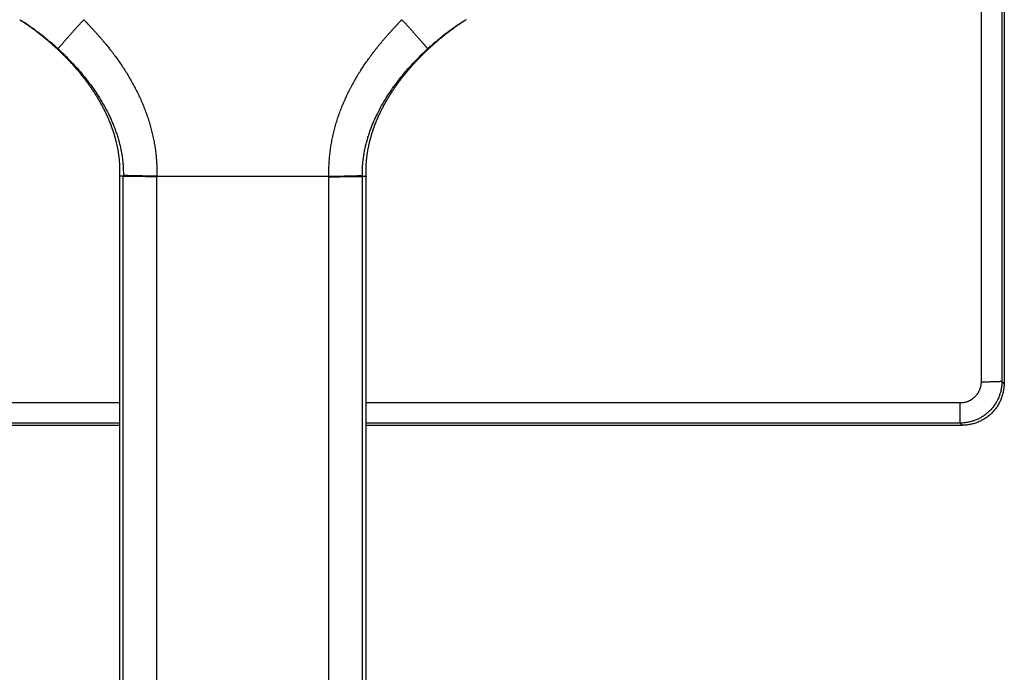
# Model space of a CAD drawing. Header units: millimetres. Extents: x -61 to 480, y -58 to 322.
# Tile 17 of 22: x 113 to 160, y 237 to 268. Entities that reach past the tile are written whole.
import ezdxf

# ---------------------------------------------------------------- set-up
doc = ezdxf.new("R2010")
doc.units = ezdxf.units.MM
doc.header["$LTSCALE"] = 23.1
doc.layers.get('0').update_dxf_attribs({"linetype": 'CONTINUOUS'})

msp = doc.modelspace()

# ---------------------------------------------------------------- linework, layer by layer
at = {"color": 9, "linetype": 'CONTINUOUS'}
for p, q in [((158.871, 320.199), (158.871, 250.495)), ((159.871, 320.164), (159.871, 250.53)), ((117.835, 206.613), (117.835, 260.347)), ((119.437, 206.609), (119.437, 260.323)), ((119.438, 260.347), (127.67, 260.347)), ((127.671, 206.609), (127.671, 260.323)), ((129.273, 206.613), (129.273, 260.347)), ((159.871, 250.53), (159.974, 250.427)), ((117.654, 249.495), (-10.764, 249.495)), ((157.872, 249.495), (129.454, 249.495)), ((157.872, 248.531), (157.872, 249.495)), ((117.654, 248.531), (-10.764, 248.531)), ((157.872, 248.531), (129.454, 248.531)), ((157.872, 248.531), (157.974, 248.428))]:
    msp.add_line(p, q, dxfattribs=at)
at = {"color": 7, "linetype": 'CONTINUOUS'}
for p, q in [((112.877, 267.847), (112.877, 267.847)), ((112.906, 267.828), (112.907, 267.828)), ((112.909, 267.826), (112.91, 267.825)), ((112.913, 267.824), (112.914, 267.823)), ((112.914, 267.823), (112.916, 267.822)), ((112.916, 267.822), (112.917, 267.821)), ((112.917, 267.821), (112.919, 267.82)), ((112.919, 267.82), (112.921, 267.819)), ((112.921, 267.819), (112.923, 267.817)), ((112.923, 267.817), (112.925, 267.816)), ((112.925, 267.816), (112.926, 267.815)), ((112.926, 267.815), (112.928, 267.814)), ((112.928, 267.814), (112.93, 267.812)), ((112.93, 267.812), (112.932, 267.811)), ((112.932, 267.811), (112.936, 267.809)), ((112.936, 267.809), (112.938, 267.808)), ((112.938, 267.808), (112.941, 267.805)), ((112.941, 267.805), (112.945, 267.803)), ((112.945, 267.803), (112.948, 267.801)), ((112.948, 267.801), (112.952, 267.798)), ((112.952, 267.798), (112.956, 267.796)), ((112.956, 267.796), (112.961, 267.793)), ((112.961, 267.793), (112.965, 267.79)), ((112.965, 267.79), (112.97, 267.786)), ((112.97, 267.786), (112.977, 267.782)), ((112.977, 267.782), (112.983, 267.778)), ((112.983, 267.778), (112.99, 267.773)), ((112.99, 267.773), (112.997, 267.768)), ((112.997, 267.768), (113.008, 267.761)), ((113.008, 267.761), (113.02, 267.753)), ((113.02, 267.753), (113.039, 267.741)), ((113.039, 267.741), (113.065, 267.723)), ((113.065, 267.723), (113.092, 267.705)), ((113.092, 267.705), (113.119, 267.687)), ((113.119, 267.687), (113.145, 267.669)), ((113.145, 267.669), (113.172, 267.65)), ((113.172, 267.65), (113.198, 267.633)), ((113.198, 267.633), (113.225, 267.614)), ((113.225, 267.614), (113.251, 267.596)), ((113.251, 267.596), (113.278, 267.577)), ((113.278, 267.577), (113.306, 267.557)), ((133.799, 267.555), (133.83, 267.577)), ((133.83, 267.577), (133.859, 267.597)), ((133.859, 267.597), (133.887, 267.617)), ((133.887, 267.617), (133.914, 267.635)), ((133.914, 267.635), (133.94, 267.653)), ((133.94, 267.653), (133.965, 267.67)), ((133.965, 267.67), (133.995, 267.69)), ((133.995, 267.69), (134.023, 267.71)), ((134.023, 267.71), (134.05, 267.728)), ((134.05, 267.728), (134.075, 267.745)), ((134.075, 267.745), (134.104, 267.764)), ((134.104, 267.764), (134.129, 267.781)), ((134.129, 267.781), (134.156, 267.798)), ((134.156, 267.798), (134.185, 267.817)), ((134.185, 267.817), (134.213, 267.835)), ((134.23, 267.846), (134.231, 267.847)), ((113.306, 267.557), (113.332, 267.539)), ((113.332, 267.539), (113.36, 267.519)), ((113.36, 267.519), (113.386, 267.5)), ((113.386, 267.5), (113.413, 267.481)), ((113.413, 267.481), (113.441, 267.461)), ((113.441, 267.461), (113.467, 267.442)), ((113.467, 267.442), (113.494, 267.422)), ((113.494, 267.422), (113.519, 267.404)), ((113.519, 267.404), (113.545, 267.385)), ((113.545, 267.385), (113.571, 267.365)), ((113.571, 267.365), (113.599, 267.344)), ((113.599, 267.344), (113.627, 267.323)), ((113.627, 267.323), (113.652, 267.305)), ((113.652, 267.305), (113.677, 267.285)), ((113.677, 267.285), (113.703, 267.266)), ((113.703, 267.266), (113.729, 267.246)), ((113.729, 267.246), (113.756, 267.225)), ((113.756, 267.225), (113.783, 267.204)), ((113.783, 267.204), (113.81, 267.183)), ((113.81, 267.183), (113.839, 267.16)), ((113.839, 267.16), (113.863, 267.141)), ((113.863, 267.141), (113.887, 267.122)), ((113.887, 267.122), (113.912, 267.102)), ((113.912, 267.102), (113.937, 267.082)), ((133.183, 267.092), (133.213, 267.116)), ((133.213, 267.116), (133.243, 267.139)), ((133.243, 267.139), (133.272, 267.162)), ((133.272, 267.162), (133.3, 267.185)), ((133.3, 267.185), (133.328, 267.206)), ((133.328, 267.206), (133.356, 267.227)), ((133.356, 267.227), (133.383, 267.248)), ((133.383, 267.248), (133.409, 267.268)), ((133.409, 267.268), (133.435, 267.288)), ((133.435, 267.288), (133.46, 267.307)), ((133.46, 267.307), (133.485, 267.326)), ((133.485, 267.326), (133.509, 267.344)), ((133.509, 267.344), (133.533, 267.362)), ((133.533, 267.362), (133.556, 267.379)), ((133.556, 267.379), (133.578, 267.396)), ((133.578, 267.396), (133.61, 267.419)), ((133.61, 267.419), (133.641, 267.442)), ((133.641, 267.442), (133.67, 267.463)), ((133.67, 267.463), (133.698, 267.483)), ((133.698, 267.483), (133.725, 267.502)), ((133.725, 267.502), (133.751, 267.521)), ((133.751, 267.521), (133.776, 267.538)), ((133.776, 267.538), (133.799, 267.555)), ((113.937, 267.082), (113.963, 267.061)), ((113.963, 267.061), (113.99, 267.039)), ((113.99, 267.039), (114.018, 267.017)), ((114.018, 267.017), (114.046, 266.994)), ((114.046, 266.994), (114.069, 266.975)), ((114.069, 266.975), (114.093, 266.956)), ((114.093, 266.956), (114.117, 266.935)), ((114.117, 266.935), (114.142, 266.914)), ((114.142, 266.914), (114.168, 266.893)), ((114.168, 266.893), (114.194, 266.871)), ((114.194, 266.871), (114.221, 266.848)), ((114.256, 266.818), (114.285, 266.793)), ((114.285, 266.793), (114.307, 266.774)), ((114.307, 266.774), (114.33, 266.754)), ((114.33, 266.754), (114.353, 266.734)), ((114.353, 266.734), (114.377, 266.713)), ((114.377, 266.713), (114.401, 266.692)), ((114.401, 266.692), (114.425, 266.671)), ((114.425, 266.671), (114.45, 266.649)), ((114.45, 266.649), (114.475, 266.626)), ((133.016, 266.956), (133.052, 266.986)), ((133.052, 266.986), (133.086, 267.014)), ((133.086, 267.014), (133.119, 267.041)), ((133.119, 267.041), (133.152, 267.067)), ((133.152, 267.067), (133.183, 267.092)), ((114.475, 266.626), (114.501, 266.603)), ((114.501, 266.603), (114.528, 266.579)), ((114.528, 266.579), (114.555, 266.554)), ((114.555, 266.554), (114.582, 266.529)), ((114.582, 266.529), (114.61, 266.504)), ((114.61, 266.504), (114.639, 266.477)), ((114.639, 266.477), (114.668, 266.45)), ((114.668, 266.45), (114.688, 266.431)), ((114.688, 266.431), (114.708, 266.412)), ((114.708, 266.412), (114.729, 266.393)), ((114.729, 266.393), (114.749, 266.373)), ((114.749, 266.373), (114.771, 266.353)), ((114.771, 266.353), (114.792, 266.332)), ((114.792, 266.332), (114.814, 266.311)), ((114.814, 266.311), (114.837, 266.29)), ((114.837, 266.29), (114.859, 266.268)), ((114.859, 266.268), (114.882, 266.245)), ((114.882, 266.245), (114.906, 266.222)), ((114.906, 266.222), (114.93, 266.198)), ((114.93, 266.198), (114.955, 266.174)), ((114.955, 266.174), (114.98, 266.149)), ((114.98, 266.149), (115.005, 266.123)), ((115.005, 266.123), (115.031, 266.097)), ((115.031, 266.097), (115.058, 266.07)), ((115.058, 266.07), (115.085, 266.042)), ((115.085, 266.042), (115.113, 266.014)), ((115.113, 266.014), (115.141, 265.984)), ((115.141, 265.984), (115.17, 265.954)), ((115.17, 265.954), (115.2, 265.923)), ((117.499, 261.954), (117.506, 261.922)), ((117.506, 261.922), (117.514, 261.89)), ((129.595, 261.891), (129.602, 261.922)), ((117.514, 261.89), (117.521, 261.859)), ((117.521, 261.859), (117.528, 261.827)), ((117.538, 261.78), (117.544, 261.748)), ((117.544, 261.748), (117.55, 261.717)), ((117.55, 261.717), (117.556, 261.686)), ((117.556, 261.686), (117.562, 261.655)), ((117.562, 261.655), (117.568, 261.623)), ((117.568, 261.623), (117.573, 261.592)), ((117.573, 261.592), (117.579, 261.561)), ((117.579, 261.561), (117.584, 261.53)), ((117.584, 261.53), (117.589, 261.499)), ((117.589, 261.499), (117.594, 261.468)), ((117.594, 261.468), (117.598, 261.438)), ((129.508, 261.423), (129.512, 261.453)), ((129.512, 261.453), (129.517, 261.484)), ((129.517, 261.484), (129.522, 261.515)), ((129.522, 261.515), (129.527, 261.546)), ((129.527, 261.546), (129.532, 261.577)), ((129.532, 261.577), (129.538, 261.608)), ((129.538, 261.608), (129.543, 261.639)), ((129.543, 261.639), (129.549, 261.67)), ((129.549, 261.67), (129.555, 261.702)), ((129.555, 261.702), (129.561, 261.733)), ((129.561, 261.733), (129.567, 261.764)), ((129.567, 261.764), (129.574, 261.796)), ((129.574, 261.796), (129.581, 261.827)), ((129.581, 261.827), (129.587, 261.859)), ((129.587, 261.859), (129.595, 261.891)), ((117.598, 261.438), (117.603, 261.407)), ((117.603, 261.407), (117.607, 261.376)), ((117.607, 261.376), (117.611, 261.346)), ((117.611, 261.346), (117.615, 261.315)), ((117.615, 261.315), (117.619, 261.284)), ((117.619, 261.284), (117.622, 261.254)), ((117.622, 261.254), (117.626, 261.224)), ((117.626, 261.224), (117.629, 261.193)), ((117.629, 261.193), (117.632, 261.163)), ((117.632, 261.163), (117.635, 261.133)), ((117.635, 261.133), (117.638, 261.102)), ((117.638, 261.102), (117.64, 261.072)), ((117.64, 261.072), (117.643, 261.042)), ((117.643, 261.042), (117.645, 261.012)), ((117.645, 261.012), (117.647, 260.982)), ((117.647, 260.982), (117.649, 260.952)), ((129.46, 260.967), (129.462, 260.997)), ((129.462, 260.997), (129.464, 261.027)), ((129.464, 261.027), (129.467, 261.057)), ((129.467, 261.057), (129.469, 261.087)), ((129.469, 261.087), (129.472, 261.118)), ((129.472, 261.118), (129.475, 261.148)), ((129.475, 261.148), (129.478, 261.178)), ((129.478, 261.178), (129.481, 261.209)), ((129.481, 261.209), (129.484, 261.239)), ((129.484, 261.239), (129.488, 261.269)), ((129.488, 261.269), (129.491, 261.3)), ((129.491, 261.3), (129.495, 261.33)), ((129.495, 261.33), (129.499, 261.361)), ((129.499, 261.361), (129.503, 261.392)), ((129.503, 261.392), (129.508, 261.423)), ((117.649, 260.952), (117.651, 260.922)), ((117.651, 260.922), (117.653, 260.892)), ((117.653, 260.892), (117.654, 260.862)), ((117.654, 260.862), (117.655, 260.833)), ((117.655, 260.833), (117.656, 260.803)), ((117.656, 260.803), (117.657, 260.773)), ((117.657, 260.773), (117.658, 260.744)), ((117.658, 260.744), (117.659, 260.714)), ((117.659, 260.714), (117.659, 260.684)), ((117.659, 260.684), (117.66, 260.655)), ((117.66, 260.537), (117.659, 260.508)), ((117.659, 260.508), (117.659, 260.478)), ((117.66, 260.655), (117.66, 260.625)), ((117.66, 260.625), (117.66, 260.596)), ((117.66, 260.596), (117.66, 260.566)), ((117.66, 260.566), (117.66, 260.537)), ((129.448, 260.64), (129.449, 260.67)), ((129.448, 260.611), (129.448, 260.64)), ((129.448, 260.581), (129.448, 260.611)), ((129.448, 260.552), (129.448, 260.581)), ((129.449, 260.522), (129.448, 260.552)), ((129.449, 260.699), (129.45, 260.729)), ((129.449, 260.67), (129.449, 260.699)), ((129.449, 260.493), (129.449, 260.522)), ((129.45, 260.758), (129.451, 260.788)), ((129.45, 260.729), (129.45, 260.758)), ((129.451, 260.788), (129.452, 260.818)), ((129.452, 260.818), (129.453, 260.848)), ((129.453, 260.848), (129.455, 260.877)), ((129.455, 260.877), (129.456, 260.907)), ((129.456, 260.907), (129.458, 260.937)), ((129.458, 260.937), (129.46, 260.967)), ((117.654, 260.347), (117.654, 206.603)), ((117.657, 260.42), (117.656, 260.391)), ((117.658, 260.449), (117.657, 260.42)), ((117.659, 260.478), (117.658, 260.449)), ((129.45, 260.464), (129.449, 260.493)), ((129.451, 260.434), (129.45, 260.464)), ((129.452, 260.405), (129.451, 260.434)), ((129.453, 260.376), (129.452, 260.405)), ((129.454, 260.347), (129.453, 260.376)), ((129.454, 220.224), (129.454, 260.347)), ((-10.866, 248.428), (117.654, 248.428)), ((129.454, 248.428), (157.974, 248.428))]:
    msp.add_line(p, q, dxfattribs=at)
for points in [[(112.88, 267.845), (112.88, 267.845), (112.88, 267.845), (112.88, 267.845), (112.88, 267.845), (112.88, 267.845), (112.88, 267.845), (112.88, 267.845), (112.88, 267.845), (112.88, 267.845), (112.88, 267.845), (112.88, 267.845), (112.88, 267.845), (112.88, 267.845), (112.88, 267.845), (112.88, 267.845), (112.88, 267.845), (112.881, 267.845), (112.881, 267.845), (112.881, 267.845), (112.881, 267.845), (112.881, 267.845), (112.881, 267.845)], [(112.881, 267.845), (112.881, 267.845), (112.881, 267.845), (112.881, 267.844), (112.881, 267.844), (112.881, 267.844), (112.881, 267.844), (112.881, 267.844), (112.881, 267.844), (112.881, 267.844), (112.881, 267.844), (112.881, 267.844), (112.881, 267.844), (112.882, 267.844), (112.882, 267.844), (112.882, 267.844), (112.882, 267.844), (112.882, 267.844), (112.882, 267.844), (112.882, 267.844), (112.882, 267.844), (112.882, 267.844), (112.882, 267.844), (112.882, 267.844), (112.882, 267.844), (112.882, 267.844), (112.882, 267.844), (112.882, 267.844), (112.882, 267.844), (112.883, 267.843)], [(112.883, 267.843), (112.883, 267.843), (112.883, 267.843), (112.883, 267.843), (112.883, 267.843), (112.883, 267.843), (112.883, 267.843), (112.883, 267.843), (112.883, 267.843), (112.883, 267.843), (112.883, 267.843), (112.883, 267.843), (112.884, 267.843), (112.884, 267.843), (112.884, 267.843), (112.884, 267.843), (112.884, 267.843), (112.884, 267.843), (112.884, 267.842), (112.884, 267.842), (112.884, 267.842)], [(112.884, 267.842), (112.885, 267.842), (112.885, 267.842), (112.885, 267.842), (112.885, 267.842), (112.885, 267.842), (112.885, 267.842), (112.885, 267.842), (112.885, 267.842), (112.886, 267.841), (112.886, 267.841), (112.886, 267.841), (112.886, 267.841)], [(112.886, 267.841), (112.886, 267.841), (112.887, 267.841), (112.887, 267.841), (112.887, 267.841), (112.887, 267.84), (112.887, 267.84), (112.888, 267.84), (112.888, 267.84)], [(112.888, 267.84), (112.888, 267.84), (112.889, 267.84), (112.889, 267.839), (112.889, 267.839), (112.889, 267.839)], [(112.889, 267.839), (112.89, 267.839), (112.891, 267.838), (112.891, 267.838), (112.891, 267.838)], [(112.891, 267.838), (112.892, 267.837), (112.893, 267.837), (112.893, 267.837)], [(112.893, 267.837), (112.894, 267.836), (112.894, 267.836), (112.895, 267.835)], [(112.895, 267.835), (112.896, 267.835), (112.896, 267.834)], [(112.896, 267.834), (112.897, 267.834), (112.898, 267.833)], [(112.898, 267.833), (112.899, 267.833), (112.9, 267.832), (112.9, 267.832)], [(112.9, 267.832), (112.901, 267.831), (112.902, 267.831)], [(112.902, 267.831), (112.903, 267.83), (112.904, 267.83)], [(112.904, 267.83), (112.905, 267.829), (112.906, 267.828)], [(112.907, 267.828), (112.908, 267.827), (112.909, 267.826)], [(112.91, 267.825), (112.912, 267.824), (112.913, 267.824)], [(134.213, 267.835), (134.218, 267.839), (134.219, 267.839), (134.219, 267.839)], [(114.221, 266.848), (114.249, 266.824), (114.256, 266.818)], [(131.507, 265.478), (131.524, 265.497), (131.54, 265.517), (131.557, 265.536), (131.574, 265.555), (131.591, 265.574), (131.607, 265.594), (131.624, 265.613), (131.642, 265.632), (131.659, 265.652), (131.676, 265.671), (131.693, 265.69), (131.711, 265.709), (131.728, 265.729), (131.746, 265.748), (131.763, 265.767), (131.781, 265.786), (131.799, 265.806), (131.817, 265.825), (131.834, 265.844), (131.852, 265.863), (131.87, 265.883), (131.889, 265.902), (131.907, 265.921), (131.925, 265.94), (131.943, 265.959), (131.962, 265.979), (131.98, 265.998), (131.999, 266.017), (132.017, 266.036), (132.036, 266.055), (132.055, 266.074), (132.074, 266.094), (132.093, 266.113), (132.112, 266.132), (132.131, 266.151), (132.15, 266.17), (132.169, 266.189), (132.188, 266.208), (132.207, 266.227), (132.227, 266.246), (132.246, 266.265), (132.266, 266.284), (132.285, 266.303), (132.305, 266.322), (132.324, 266.341), (132.344, 266.359), (132.364, 266.378), (132.384, 266.397), (132.404, 266.416), (132.424, 266.435), (132.444, 266.453), (132.464, 266.472), (132.484, 266.491), (132.505, 266.509), (132.525, 266.528), (132.545, 266.547), (132.566, 266.565), (132.586, 266.584), (132.607, 266.602), (132.627, 266.621), (132.648, 266.639), (132.668, 266.658), (132.689, 266.676), (132.71, 266.694), (132.73, 266.712), (132.751, 266.731), (132.772, 266.749), (132.793, 266.767), (132.815, 266.786), (132.836, 266.804), (132.857, 266.823), (132.879, 266.841), (132.9, 266.859), (132.92, 266.876), (132.94, 266.893), (132.96, 266.909), (132.979, 266.925), (132.998, 266.941), (133.016, 266.956)], [(115.2, 265.923), (115.231, 265.89), (115.247, 265.873), (115.263, 265.856), (115.279, 265.838), (115.296, 265.821), (115.312, 265.803), (115.329, 265.784), (115.346, 265.766), (115.364, 265.747), (115.381, 265.728), (115.398, 265.709), (115.416, 265.689), (115.433, 265.67), (115.45, 265.651), (115.467, 265.631), (115.485, 265.612), (115.502, 265.593), (115.519, 265.573), (115.536, 265.554), (115.552, 265.535), (115.569, 265.515), (115.586, 265.496), (115.602, 265.477), (115.619, 265.458), (115.635, 265.438), (115.651, 265.419), (115.667, 265.4), (115.684, 265.381), (115.7, 265.361), (115.716, 265.342), (115.732, 265.323), (115.748, 265.303), (115.763, 265.284), (115.779, 265.265), (115.795, 265.246), (115.81, 265.227), (115.826, 265.207), (115.841, 265.188), (115.856, 265.169), (115.872, 265.15), (115.887, 265.131), (115.902, 265.111), (115.917, 265.092), (115.932, 265.073), (115.947, 265.054), (115.962, 265.035), (115.976, 265.016), (115.991, 264.996), (116.005, 264.977), (116.02, 264.958), (116.034, 264.939), (116.049, 264.92), (116.063, 264.901), (116.077, 264.882), (116.091, 264.863), (116.105, 264.844), (116.119, 264.825), (116.133, 264.806), (116.147, 264.787), (116.16, 264.768), (116.174, 264.749), (116.188, 264.73), (116.201, 264.711), (116.215, 264.692), (116.228, 264.673), (116.241, 264.654), (116.254, 264.635), (116.267, 264.616), (116.28, 264.598), (116.293, 264.579), (116.306, 264.56), (116.319, 264.541), (116.332, 264.522), (116.345, 264.504), (116.357, 264.485), (116.37, 264.466), (116.382, 264.447), (116.395, 264.429), (116.407, 264.41), (116.419, 264.391), (116.431, 264.373), (116.443, 264.354), (116.455, 264.335), (116.467, 264.317), (116.479, 264.298), (116.491, 264.279), (116.503, 264.261), (116.514, 264.242), (116.526, 264.224), (116.537, 264.205), (116.549, 264.187), (116.56, 264.168), (116.571, 264.15), (116.583, 264.131), (116.594, 264.113), (116.605, 264.095), (116.616, 264.076), (116.627, 264.058), (116.638, 264.04), (116.648, 264.021), (116.659, 264.003), (116.67, 263.985), (116.68, 263.966), (116.691, 263.948), (116.701, 263.93), (116.712, 263.912), (116.722, 263.894), (116.732, 263.875), (116.742, 263.857), (116.753, 263.839), (116.763, 263.821), (116.773, 263.803), (116.782, 263.785), (116.792, 263.767), (116.802, 263.749), (116.812, 263.731), (116.821, 263.713), (116.831, 263.695), (116.841, 263.677), (116.85, 263.659), (116.859, 263.641), (116.869, 263.623), (116.878, 263.605), (116.887, 263.588), (116.896, 263.57), (116.905, 263.552), (116.914, 263.534), (116.923, 263.516), (116.932, 263.499), (116.941, 263.481), (116.95, 263.463), (116.958, 263.446), (116.967, 263.428), (116.975, 263.41), (116.984, 263.393), (116.992, 263.375), (117.001, 263.358), (117.009, 263.34), (117.017, 263.322), (117.025, 263.305), (117.033, 263.287), (117.041, 263.27), (117.049, 263.253), (117.057, 263.235), (117.065, 263.218), (117.073, 263.2), (117.081, 263.183), (117.088, 263.166), (117.096, 263.148), (117.104, 263.131), (117.111, 263.114), (117.118, 263.096), (117.126, 263.079), (117.133, 263.062), (117.14, 263.045), (117.148, 263.028), (117.155, 263.011), (117.162, 262.993), (117.169, 262.976), (117.176, 262.959), (117.183, 262.942), (117.19, 262.925), (117.196, 262.908), (117.203, 262.891), (117.21, 262.874), (117.217, 262.857), (117.223, 262.84), (117.23, 262.823), (117.236, 262.806), (117.242, 262.789), (117.249, 262.773), (117.255, 262.756), (117.261, 262.739), (117.268, 262.722), (117.274, 262.705), (117.28, 262.689), (117.286, 262.672), (117.292, 262.655), (117.298, 262.638), (117.303, 262.622), (117.309, 262.605), (117.315, 262.588), (117.321, 262.572), (117.326, 262.555), (117.332, 262.539), (117.337, 262.522), (117.343, 262.505), (117.348, 262.489), (117.354, 262.472), (117.359, 262.456), (117.364, 262.439), (117.37, 262.423), (117.375, 262.407), (117.38, 262.39), (117.385, 262.374), (117.39, 262.357), (117.395, 262.341), (117.4, 262.325), (117.405, 262.308)], [(129.602, 261.922), (129.609, 261.954), (129.613, 261.97), (129.617, 261.986), (129.621, 262.002), (129.625, 262.018), (129.629, 262.034), (129.633, 262.05), (129.637, 262.066), (129.641, 262.082), (129.645, 262.098), (129.649, 262.114), (129.653, 262.13), (129.658, 262.147), (129.662, 262.163), (129.667, 262.179), (129.671, 262.195), (129.676, 262.211), (129.68, 262.227), (129.685, 262.244), (129.689, 262.26), (129.694, 262.276), (129.699, 262.292), (129.704, 262.309), (129.709, 262.325), (129.713, 262.341), (129.718, 262.358), (129.723, 262.374), (129.728, 262.391), (129.734, 262.407), (129.739, 262.423), (129.744, 262.44), (129.749, 262.456), (129.755, 262.473), (129.76, 262.489), (129.765, 262.506), (129.771, 262.522), (129.776, 262.539), (129.782, 262.556), (129.788, 262.572), (129.793, 262.589), (129.799, 262.605), (129.805, 262.622), (129.811, 262.639), (129.817, 262.655), (129.823, 262.672), (129.829, 262.689), (129.835, 262.706), (129.841, 262.723), (129.847, 262.739), (129.853, 262.756), (129.86, 262.773), (129.866, 262.79), (129.872, 262.807), (129.879, 262.824), (129.885, 262.841), (129.892, 262.858), (129.899, 262.875), (129.905, 262.892), (129.912, 262.909), (129.919, 262.926), (129.926, 262.943), (129.933, 262.96), (129.939, 262.977), (129.947, 262.994), (129.954, 263.011), (129.961, 263.028), (129.968, 263.045), (129.975, 263.063), (129.983, 263.08), (129.99, 263.097), (129.997, 263.114), (130.005, 263.132), (130.012, 263.149), (130.02, 263.166), (130.028, 263.184), (130.035, 263.201), (130.043, 263.218), (130.051, 263.236), (130.059, 263.253), (130.067, 263.271), (130.075, 263.288), (130.083, 263.306), (130.091, 263.323), (130.1, 263.341), (130.108, 263.358), (130.116, 263.376), (130.125, 263.393), (130.133, 263.411), (130.142, 263.429), (130.15, 263.446), (130.159, 263.464), (130.168, 263.482), (130.177, 263.499), (130.185, 263.517), (130.194, 263.535), (130.203, 263.553), (130.212, 263.57), (130.221, 263.588), (130.231, 263.606), (130.24, 263.624), (130.249, 263.642), (130.259, 263.66), (130.268, 263.678), (130.278, 263.696), (130.287, 263.714), (130.297, 263.732), (130.306, 263.75), (130.316, 263.768), (130.326, 263.786), (130.336, 263.804), (130.346, 263.822), (130.356, 263.84), (130.366, 263.858), (130.376, 263.876), (130.387, 263.894), (130.397, 263.912), (130.407, 263.931), (130.418, 263.949), (130.428, 263.967), (130.439, 263.985), (130.449, 264.004), (130.46, 264.022), (130.471, 264.04), (130.482, 264.059), (130.493, 264.077), (130.504, 264.095), (130.515, 264.114), (130.526, 264.132), (130.537, 264.151), (130.549, 264.169), (130.56, 264.188), (130.571, 264.206), (130.583, 264.225), (130.594, 264.243), (130.606, 264.262), (130.618, 264.28), (130.63, 264.299), (130.642, 264.317), (130.653, 264.336), (130.665, 264.355), (130.678, 264.373), (130.69, 264.392), (130.702, 264.411), (130.714, 264.429), (130.727, 264.448), (130.739, 264.467), (130.752, 264.486), (130.764, 264.504), (130.777, 264.523), (130.79, 264.542), (130.802, 264.561), (130.815, 264.58), (130.828, 264.598), (130.841, 264.617), (130.854, 264.636), (130.868, 264.655), (130.881, 264.674), (130.894, 264.693), (130.908, 264.712), (130.921, 264.731), (130.935, 264.75), (130.948, 264.769), (130.962, 264.788), (130.976, 264.807), (130.99, 264.826), (131.004, 264.845), (131.018, 264.864), (131.032, 264.883), (131.046, 264.902), (131.06, 264.921), (131.075, 264.94), (131.089, 264.959), (131.104, 264.978), (131.118, 264.997), (131.133, 265.017), (131.147, 265.036), (131.162, 265.055), (131.177, 265.074), (131.192, 265.093), (131.207, 265.112), (131.222, 265.132), (131.237, 265.151), (131.253, 265.17), (131.268, 265.189), (131.283, 265.208), (131.299, 265.228), (131.314, 265.247), (131.33, 265.266), (131.346, 265.285), (131.361, 265.305), (131.377, 265.324), (131.393, 265.343), (131.409, 265.362), (131.425, 265.382), (131.442, 265.401), (131.458, 265.42), (131.474, 265.439), (131.491, 265.459), (131.507, 265.478)], [(117.405, 262.308), (117.409, 262.292), (117.414, 262.276), (117.419, 262.259), (117.424, 262.243), (117.428, 262.227), (117.433, 262.211), (117.437, 262.195), (117.442, 262.178), (117.446, 262.162), (117.45, 262.146), (117.455, 262.13), (117.459, 262.114), (117.463, 262.098), (117.467, 262.082), (117.472, 262.066), (117.476, 262.05), (117.48, 262.034), (117.484, 262.018), (117.488, 262.002), (117.491, 261.986), (117.495, 261.97), (117.499, 261.954)], [(117.528, 261.827), (117.534, 261.796), (117.538, 261.78)], [(117.656, 260.391), (117.655, 260.361), (117.654, 260.347)]]:
    msp.add_lwpolyline(points, dxfattribs=at)
at = {"color": 9, "linetype": 'CONTINUOUS'}
for centre, radius, start, end in [((112.502, 260.474), 5.334, 358.6409, 359.0479), ((113.622, 260.474), 5.818, 358.5191, 358.7529), ((133.488, 260.474), 5.819, 181.2472, 181.4809), ((134.181, 260.466), 4.91, 180.941, 181.3833)]:
    msp.add_arc(centre, radius, start, end, dxfattribs=at)
at = {"color": 7, "linetype": 'CONTINUOUS'}
msp.add_open_spline([(159.974, 320.267), (159.981, 308.627), (159.988, 285.347), (159.981, 262.067), (159.974, 250.427)], degree=3, dxfattribs=at)
at = {"color": 9, "linetype": 'CONTINUOUS'}
for points, knots in [([(114.713, 266.445), (114.642, 266.51), (114.498, 266.638), (114.278, 266.826), (114.054, 267.009), (113.826, 267.187), (113.595, 267.36), (113.359, 267.528), (113.16, 267.664), (112.999, 267.769), (112.918, 267.821), (112.877, 267.847)], [0, 0, 0, 0, 0.125006, 0.250012, 0.375017, 0.50002, 0.62502, 0.750017, 0.87501, 0.937506, 1, 1, 1, 1]), ([(114.713, 266.445), (114.713, 266.445), (114.713, 266.445), (114.713, 266.446), (114.713, 266.446), (114.713, 266.447), (114.713, 266.448), (114.714, 266.449), (114.715, 266.45), (114.716, 266.452), (114.717, 266.454), (114.719, 266.457), (114.722, 266.461), (114.726, 266.467), (114.731, 266.473), (114.736, 266.48), (114.742, 266.488), (114.749, 266.497), (114.757, 266.507), (114.765, 266.517), (114.774, 266.528), (114.787, 266.544), (114.806, 266.567), (114.83, 266.595), (114.857, 266.627), (114.887, 266.662), (114.919, 266.699), (114.953, 266.739), (114.99, 266.781), (115.029, 266.826), (115.071, 266.873), (115.115, 266.923), (115.177, 266.993), (115.259, 267.086), (115.362, 267.202), (115.472, 267.323), (115.586, 267.45), (115.703, 267.58), (115.824, 267.713), (115.905, 267.802), (115.946, 267.847)], [0, 0, 0, 0, 0.000174, 0.000376, 0.00061, 0.000876, 0.001509, 0.00228, 0.003191, 0.004244, 0.00544, 0.006779, 0.009887, 0.013569, 0.017825, 0.022653, 0.028051, 0.034015, 0.040544, 0.047634, 0.05528, 0.063479, 0.081515, 0.101702, 0.123994, 0.148339, 0.174683, 0.202964, 0.233119, 0.265077, 0.298765, 0.334106, 0.371019, 0.449216, 0.532638, 0.620518, 0.712048, 0.806387, 0.902666, 1, 1, 1, 1]), ([(115.946, 267.847), (116.007, 267.783), (116.099, 267.687), (116.22, 267.558), (116.296, 267.477), (116.356, 267.411), (116.416, 267.346), (116.49, 267.264), (116.579, 267.165), (116.667, 267.065), (116.754, 266.965), (116.84, 266.864), (116.926, 266.762), (117.038, 266.626), (117.149, 266.487), (117.258, 266.348), (117.366, 266.207), (117.498, 266.029), (117.652, 265.813), (117.801, 265.593), (117.945, 265.369), (118.084, 265.143), (118.218, 264.914), (118.346, 264.681), (118.468, 264.445), (118.585, 264.206), (118.695, 263.964), (118.798, 263.719), (118.894, 263.472), (118.984, 263.221), (119.066, 262.968), (119.14, 262.713), (119.207, 262.456), (119.266, 262.197), (119.316, 261.936), (119.352, 261.717), (119.376, 261.541), (119.397, 261.365), (119.418, 261.144), (119.434, 260.879), (119.441, 260.613), (119.44, 260.436), (119.438, 260.347)], [0, 0, 0, 0, 0.031249, 0.046875, 0.062501, 0.070314, 0.078127, 0.093754, 0.10938, 0.125005, 0.140631, 0.156256, 0.17188, 0.187505, 0.218751, 0.234374, 0.249997, 0.28124, 0.312482, 0.343723, 0.374962, 0.406201, 0.43744, 0.468678, 0.499916, 0.531155, 0.562395, 0.593636, 0.624878, 0.656123, 0.687369, 0.718616, 0.749864, 0.781115, 0.81237, 0.843631, 0.859266, 0.874903, 0.906184, 0.937467, 0.968741, 1, 1, 1, 1]), ([(127.67, 260.347), (127.67, 260.358), (127.67, 260.38), (127.669, 260.414), (127.669, 260.447), (127.668, 260.513), (127.668, 260.657), (127.673, 260.834), (127.682, 261.011), (127.695, 261.188), (127.716, 261.409), (127.744, 261.629), (127.77, 261.804), (127.793, 261.935), (127.817, 262.065), (127.852, 262.239), (127.901, 262.455), (127.968, 262.712), (128.042, 262.967), (128.124, 263.22), (128.214, 263.47), (128.31, 263.718), (128.413, 263.963), (128.523, 264.205), (128.62, 264.404), (128.7, 264.562), (128.783, 264.719), (128.89, 264.913), (129.001, 265.104), (129.093, 265.255), (129.187, 265.406), (129.307, 265.592), (129.456, 265.812), (129.584, 265.992), (129.689, 266.135), (129.795, 266.277), (129.904, 266.417), (130.014, 266.556), (130.125, 266.694), (130.239, 266.83), (130.354, 266.965), (130.441, 267.065), (130.529, 267.165), (130.618, 267.264), (130.707, 267.362), (130.797, 267.46), (130.872, 267.541), (130.933, 267.606), (130.971, 267.646), (131.001, 267.678), (131.024, 267.702), (131.047, 267.727), (131.07, 267.751), (131.093, 267.775), (131.112, 267.795), (131.127, 267.811), (131.143, 267.827), (131.154, 267.839), (131.162, 267.847)], [0, 0, 0, 0, 0.003908, 0.007816, 0.011723, 0.015631, 0.031262, 0.062521, 0.078151, 0.09378, 0.125036, 0.156289, 0.171915, 0.187541, 0.203166, 0.21879, 0.250037, 0.281281, 0.312525, 0.343766, 0.375007, 0.406247, 0.437487, 0.468727, 0.499967, 0.515587, 0.531208, 0.562449, 0.593691, 0.609313, 0.624935, 0.65618, 0.687427, 0.718676, 0.734301, 0.749927, 0.78118, 0.796808, 0.812436, 0.843694, 0.859323, 0.874954, 0.890584, 0.906215, 0.921846, 0.937478, 0.953109, 0.960924, 0.96874, 0.972648, 0.976555, 0.980463, 0.98437, 0.988278, 0.992185, 0.994139, 0.996093, 1, 1, 1, 1]), ([(131.162, 267.847), (131.203, 267.802), (131.284, 267.713), (131.405, 267.58), (131.522, 267.45), (131.637, 267.323), (131.746, 267.202), (131.849, 267.086), (131.932, 266.993), (131.994, 266.923), (132.037, 266.873), (132.079, 266.826), (132.118, 266.781), (132.155, 266.739), (132.19, 266.699), (132.222, 266.662), (132.251, 266.627), (132.278, 266.595), (132.302, 266.567), (132.321, 266.544), (132.334, 266.528), (132.343, 266.517), (132.352, 266.507), (132.359, 266.497), (132.366, 266.488), (132.372, 266.48), (132.378, 266.473), (132.382, 266.467), (132.386, 266.461), (132.389, 266.457), (132.391, 266.454), (132.392, 266.452), (132.393, 266.45), (132.394, 266.449), (132.395, 266.448), (132.395, 266.447), (132.395, 266.446), (132.395, 266.446), (132.395, 266.445), (132.395, 266.445), (132.395, 266.445)], [0, 0, 0, 0, 0.097333, 0.193612, 0.287949, 0.379479, 0.467359, 0.550781, 0.628979, 0.665892, 0.701233, 0.734921, 0.766879, 0.797034, 0.825315, 0.851659, 0.876004, 0.898296, 0.918483, 0.93652, 0.944718, 0.952365, 0.959454, 0.965983, 0.971948, 0.977346, 0.982174, 0.986429, 0.990112, 0.99322, 0.994559, 0.995755, 0.996808, 0.997719, 0.998491, 0.999124, 0.99939, 0.999624, 0.999826, 1, 1, 1, 1]), ([(134.231, 267.847), (134.19, 267.821), (134.109, 267.769), (133.948, 267.664), (133.749, 267.528), (133.514, 267.36), (133.282, 267.187), (133.054, 267.009), (132.83, 266.826), (132.61, 266.638), (132.467, 266.51), (132.395, 266.445)], [0, 0, 0, 0, 0.062495, 0.12499, 0.249984, 0.374981, 0.499981, 0.624984, 0.749988, 0.874994, 1, 1, 1, 1]), ([(114.713, 266.445), (114.821, 266.346), (115.033, 266.145), (115.342, 265.833), (115.639, 265.51), (115.924, 265.176), (116.195, 264.832), (116.453, 264.476), (116.694, 264.109), (116.918, 263.732), (117.089, 263.408), (117.215, 263.144), (117.304, 262.944), (117.387, 262.741), (117.464, 262.535), (117.535, 262.327), (117.599, 262.118), (117.656, 261.906), (117.706, 261.692), (117.748, 261.477), (117.783, 261.26), (117.809, 261.042), (117.827, 260.823), (117.835, 260.641), (117.837, 260.495), (117.836, 260.421), (117.836, 260.385)], [0, 0, 0, 0, 0.062475, 0.124971, 0.187474, 0.249979, 0.312483, 0.374987, 0.437489, 0.49999, 0.562492, 0.593745, 0.624998, 0.656251, 0.687504, 0.718757, 0.75001, 0.781262, 0.812514, 0.843765, 0.875015, 0.906263, 0.937511, 0.968756, 0.984378, 1, 1, 1, 1]), ([(129.272, 260.385), (129.271, 260.458), (129.272, 260.604), (129.281, 260.823), (129.299, 261.042), (129.326, 261.26), (129.36, 261.477), (129.402, 261.692), (129.452, 261.906), (129.509, 262.118), (129.573, 262.327), (129.644, 262.535), (129.721, 262.741), (129.804, 262.944), (129.893, 263.144), (130.02, 263.408), (130.19, 263.732), (130.414, 264.109), (130.656, 264.476), (130.913, 264.832), (131.184, 265.176), (131.469, 265.51), (131.766, 265.833), (132.075, 266.145), (132.287, 266.346), (132.395, 266.445)], [0, 0, 0, 0, 0.031243, 0.062488, 0.093735, 0.124984, 0.156234, 0.187485, 0.218736, 0.249989, 0.281241, 0.312494, 0.343748, 0.375001, 0.406254, 0.437508, 0.500009, 0.562511, 0.625013, 0.687516, 0.750021, 0.812526, 0.875029, 0.937525, 1, 1, 1, 1]), ([(119.438, 260.347), (119.339, 260.349), (119.146, 260.353), (118.866, 260.359), (118.646, 260.364), (118.482, 260.368), (118.371, 260.371), (118.268, 260.373), (118.175, 260.375), (118.092, 260.377), (118.019, 260.379), (117.965, 260.381), (117.927, 260.382), (117.903, 260.383), (117.882, 260.383), (117.864, 260.384), (117.849, 260.384), (117.84, 260.385), (117.836, 260.385)], [0, 0, 0, 0, 0.185195, 0.361149, 0.523342, 0.597958, 0.667604, 0.731831, 0.790227, 0.842415, 0.88806, 0.926867, 0.943627, 0.958588, 0.971725, 0.983018, 0.992448, 1, 1, 1, 1]), ([(127.67, 260.347), (127.769, 260.349), (127.962, 260.353), (128.242, 260.359), (128.462, 260.364), (128.626, 260.368), (128.737, 260.371), (128.84, 260.373), (128.933, 260.375), (129.016, 260.377), (129.089, 260.379), (129.143, 260.381), (129.181, 260.382), (129.205, 260.383), (129.226, 260.383), (129.244, 260.384), (129.259, 260.384), (129.268, 260.385), (129.272, 260.385)], [0, 0, 0, 0, 0.185195, 0.36115, 0.523342, 0.597958, 0.667604, 0.731832, 0.790227, 0.842415, 0.88806, 0.926867, 0.943627, 0.958588, 0.971725, 0.983018, 0.992448, 1, 1, 1, 1]), ([(127.671, 260.323), (127.77, 260.325), (127.963, 260.327), (128.2, 260.33), (128.38, 260.333), (128.507, 260.334), (128.626, 260.336), (128.737, 260.338), (128.84, 260.339), (128.933, 260.341), (129.005, 260.342), (129.057, 260.343), (129.093, 260.343), (129.125, 260.344), (129.155, 260.345), (129.182, 260.345), (129.206, 260.346), (129.227, 260.346), (129.245, 260.347), (129.258, 260.347), (129.267, 260.347), (129.271, 260.347), (129.273, 260.347)], [0, 0, 0, 0, 0.184848, 0.360989, 0.4441, 0.523181, 0.597763, 0.667374, 0.731564, 0.789953, 0.84218, 0.865869, 0.887883, 0.90818, 0.92673, 0.943511, 0.958496, 0.971663, 0.982985, 0.992439, 0.996457, 1, 1, 1, 1]), ([(159.871, 250.53), (159.871, 250.497), (159.87, 250.432), (159.862, 250.334), (159.85, 250.237), (159.833, 250.14), (159.812, 250.044), (159.79, 249.965), (159.77, 249.903), (159.749, 249.841), (159.72, 249.764), (159.68, 249.675), (159.636, 249.587), (159.587, 249.502), (159.535, 249.419), (159.478, 249.338), (159.418, 249.261), (159.354, 249.187), (159.286, 249.116), (159.215, 249.048), (159.141, 248.984), (159.063, 248.923), (158.983, 248.867), (158.9, 248.814), (158.815, 248.766), (158.727, 248.722), (158.638, 248.682), (158.561, 248.653), (158.499, 248.631), (158.437, 248.612), (158.358, 248.59), (158.262, 248.568), (158.165, 248.551), (158.068, 248.539), (157.97, 248.532), (157.905, 248.531), (157.872, 248.531)], [0, 0, 0, 0, 0.031155, 0.062366, 0.093619, 0.1249, 0.156193, 0.187485, 0.203128, 0.218767, 0.250031, 0.281284, 0.31253, 0.343771, 0.37501, 0.406251, 0.437497, 0.468747, 0.5, 0.531252, 0.562502, 0.593748, 0.624989, 0.656229, 0.68747, 0.718716, 0.749969, 0.781233, 0.796872, 0.812514, 0.843806, 0.8751, 0.90638, 0.937634, 0.968845, 1, 1, 1, 1]), ([(158.871, 250.495), (158.871, 250.494), (158.871, 250.492), (158.871, 250.489), (158.871, 250.486), (158.871, 250.483), (158.871, 250.48), (158.871, 250.476), (158.871, 250.471), (158.871, 250.465), (158.871, 250.459), (158.87, 250.452), (158.87, 250.444), (158.87, 250.434), (158.869, 250.422), (158.868, 250.41), (158.866, 250.393), (158.864, 250.373), (158.861, 250.349), (158.857, 250.324), (158.851, 250.292), (158.842, 250.252), (158.829, 250.205), (158.814, 250.158), (158.796, 250.113), (158.776, 250.068), (158.754, 250.024), (158.73, 249.981), (158.695, 249.926), (158.656, 249.873), (158.613, 249.823), (158.579, 249.788), (158.544, 249.754), (158.494, 249.711), (158.442, 249.672), (158.387, 249.637), (158.344, 249.613), (158.3, 249.59), (158.255, 249.57), (158.209, 249.553), (158.163, 249.537), (158.115, 249.524), (158.075, 249.515), (158.043, 249.509), (158.019, 249.505), (157.995, 249.502), (157.974, 249.5), (157.958, 249.498), (157.946, 249.497), (157.934, 249.496), (157.923, 249.496), (157.915, 249.495), (157.909, 249.495), (157.903, 249.495), (157.897, 249.495), (157.892, 249.495), (157.888, 249.495), (157.884, 249.495), (157.881, 249.495), (157.878, 249.495), (157.875, 249.495), (157.873, 249.495), (157.872, 249.495)], [0, 0, 0, 0, 0.001953, 0.003906, 0.005858, 0.007811, 0.009764, 0.011717, 0.015622, 0.019528, 0.023433, 0.027339, 0.031244, 0.039055, 0.046866, 0.054678, 0.062489, 0.07811, 0.093732, 0.109354, 0.124976, 0.156218, 0.187461, 0.218703, 0.249947, 0.281191, 0.312435, 0.343681, 0.374927, 0.437404, 0.468653, 0.499902, 0.531153, 0.562405, 0.624892, 0.656147, 0.687402, 0.718658, 0.749915, 0.781173, 0.812431, 0.84369, 0.874949, 0.89058, 0.906211, 0.921842, 0.937474, 0.945289, 0.953105, 0.960921, 0.968737, 0.972645, 0.976552, 0.98046, 0.984368, 0.988276, 0.99023, 0.992184, 0.994138, 0.996092, 0.998046, 1, 1, 1, 1]), ([(159.871, 250.53), (159.871, 250.529), (159.871, 250.529), (159.87, 250.529), (159.87, 250.528), (159.869, 250.528), (159.868, 250.527), (159.867, 250.527), (159.866, 250.527), (159.864, 250.526), (159.862, 250.525), (159.858, 250.525), (159.854, 250.524), (159.849, 250.523), (159.843, 250.522), (159.837, 250.521), (159.831, 250.52), (159.821, 250.519), (159.807, 250.518), (159.789, 250.516), (159.769, 250.515), (159.747, 250.513), (159.722, 250.512), (159.696, 250.51), (159.668, 250.509), (159.626, 250.507), (159.57, 250.505), (159.498, 250.503), (159.42, 250.501), (159.336, 250.499), (159.249, 250.498), (159.158, 250.497), (159.064, 250.496), (158.968, 250.495), (158.904, 250.495), (158.871, 250.495)], [0, 0, 0, 0, 0.000509, 0.001113, 0.001829, 0.002668, 0.003636, 0.004738, 0.005977, 0.007354, 0.010526, 0.014263, 0.018567, 0.023438, 0.028875, 0.034878, 0.041443, 0.048568, 0.064481, 0.082586, 0.10284, 0.1252, 0.149613, 0.176023, 0.204369, 0.234584, 0.300338, 0.372669, 0.450897, 0.53429, 0.622063, 0.713391, 0.807416, 0.903253, 1, 1, 1, 1])]:
    msp.add_open_spline(points, degree=3, knots=knots, dxfattribs=at)
at = {"color": 7, "linetype": 'CONTINUOUS'}
for points, knots in [([(117.835, 260.347), (117.828, 260.347), (117.814, 260.347), (117.793, 260.347), (117.774, 260.347), (117.756, 260.347), (117.74, 260.347), (117.725, 260.347), (117.712, 260.347), (117.7, 260.347), (117.691, 260.347), (117.684, 260.347), (117.68, 260.347), (117.676, 260.347), (117.672, 260.347), (117.669, 260.347), (117.666, 260.347), (117.663, 260.347), (117.661, 260.347), (117.659, 260.347), (117.659, 260.346), (117.658, 260.346), (117.657, 260.346), (117.656, 260.346), (117.656, 260.346), (117.655, 260.346), (117.655, 260.346), (117.655, 260.346), (117.654, 260.346), (117.654, 260.346), (117.654, 260.346), (117.654, 260.346), (117.654, 260.346), (117.654, 260.346)], [0, 0, 0, 0, 0.120844, 0.233941, 0.339285, 0.436867, 0.526679, 0.608713, 0.682962, 0.749417, 0.80807, 0.83447, 0.858916, 0.881409, 0.901948, 0.920534, 0.937167, 0.951847, 0.964574, 0.970205, 0.975348, 0.980003, 0.98417, 0.987848, 0.991039, 0.993742, 0.995957, 0.997685, 0.998927, 0.999368, 0.999689, 0.999894, 1, 1, 1, 1]), ([(119.437, 260.323), (119.436, 260.323), (119.435, 260.322), (119.434, 260.322), (119.433, 260.322), (119.432, 260.322), (119.431, 260.322), (119.43, 260.322), (119.429, 260.322), (119.428, 260.322), (119.427, 260.323), (119.426, 260.323), (119.426, 260.323), (119.425, 260.323), (119.423, 260.323), (119.422, 260.323), (119.421, 260.323), (119.42, 260.323), (119.419, 260.323), (119.417, 260.323), (119.416, 260.323), (119.414, 260.323), (119.412, 260.323), (119.408, 260.323), (119.405, 260.323), (119.4, 260.324), (119.395, 260.324), (119.39, 260.324), (119.386, 260.324), (119.38, 260.324), (119.372, 260.324), (119.362, 260.324), (119.353, 260.324), (119.344, 260.324), (119.334, 260.325), (119.325, 260.325), (119.316, 260.325), (119.303, 260.325), (119.288, 260.325), (119.269, 260.325), (119.251, 260.326), (119.232, 260.326), (119.214, 260.326), (119.196, 260.326), (119.171, 260.327), (119.141, 260.327), (119.105, 260.327), (119.069, 260.328), (119.033, 260.328), (118.998, 260.329), (118.963, 260.329), (118.928, 260.33), (118.893, 260.33), (118.848, 260.331), (118.792, 260.332), (118.726, 260.333), (118.662, 260.333), (118.6, 260.334), (118.539, 260.335), (118.48, 260.336), (118.424, 260.337), (118.352, 260.338), (118.268, 260.339), (118.188, 260.34), (118.129, 260.341), (118.089, 260.342), (118.051, 260.343), (118.016, 260.343), (117.983, 260.344), (117.953, 260.344), (117.927, 260.345), (117.906, 260.345), (117.891, 260.346), (117.881, 260.346), (117.871, 260.346), (117.864, 260.346), (117.858, 260.346), (117.854, 260.347), (117.851, 260.347), (117.848, 260.347), (117.846, 260.347), (117.844, 260.347), (117.843, 260.347), (117.842, 260.347), (117.841, 260.347), (117.84, 260.347), (117.839, 260.347), (117.839, 260.347), (117.838, 260.347), (117.837, 260.347), (117.837, 260.347), (117.837, 260.347), (117.836, 260.347), (117.836, 260.347), (117.835, 260.347), (117.835, 260.347)], [0, 0, 0, 0, 0.001493, 0.002241, 0.00298, 0.003346, 0.00371, 0.004439, 0.005176, 0.005918, 0.00666, 0.007029, 0.007397, 0.008132, 0.008866, 0.009601, 0.010336, 0.011071, 0.011806, 0.01254, 0.013273, 0.01474, 0.016206, 0.017673, 0.020605, 0.023536, 0.026466, 0.029394, 0.032321, 0.035247, 0.041095, 0.046937, 0.052774, 0.058605, 0.06443, 0.07025, 0.076063, 0.08187, 0.093464, 0.105031, 0.11657, 0.128081, 0.13956, 0.151008, 0.162424, 0.185152, 0.207736, 0.230167, 0.252435, 0.274531, 0.296447, 0.318175, 0.339704, 0.361026, 0.403018, 0.444081, 0.48415, 0.523161, 0.561051, 0.597759, 0.633225, 0.667394, 0.731619, 0.79002, 0.816918, 0.842222, 0.865892, 0.887889, 0.908178, 0.926727, 0.943505, 0.958487, 0.965295, 0.971646, 0.977536, 0.982963, 0.985502, 0.987925, 0.99023, 0.992419, 0.993469, 0.99449, 0.995482, 0.995967, 0.996444, 0.996914, 0.997377, 0.997833, 0.99828, 0.998502, 0.998721, 0.999155, 0.999369, 0.999581, 1, 1, 1, 1]), ([(129.273, 260.347), (129.28, 260.347), (129.295, 260.347), (129.315, 260.347), (129.334, 260.347), (129.352, 260.347), (129.368, 260.347), (129.383, 260.347), (129.396, 260.347), (129.408, 260.347), (129.417, 260.347), (129.424, 260.347), (129.428, 260.347), (129.433, 260.347), (129.436, 260.347), (129.44, 260.347), (129.443, 260.347), (129.445, 260.347), (129.448, 260.347), (129.449, 260.346), (129.45, 260.346), (129.451, 260.346), (129.452, 260.346), (129.452, 260.346), (129.453, 260.346), (129.453, 260.346), (129.454, 260.346), (129.454, 260.346), (129.454, 260.346), (129.454, 260.346), (129.454, 260.346), (129.454, 260.346), (129.454, 260.346)], [0, 0, 0, 0, 0.120844, 0.233941, 0.339285, 0.436867, 0.526679, 0.608714, 0.682962, 0.749417, 0.808071, 0.83447, 0.858916, 0.881409, 0.901948, 0.920534, 0.937167, 0.951846, 0.964573, 0.975347, 0.980002, 0.984169, 0.987847, 0.991038, 0.993741, 0.995956, 0.997684, 0.998927, 0.999367, 0.999688, 0.999894, 1, 1, 1, 1]), ([(159.974, 250.427), (159.974, 250.394), (159.972, 250.329), (159.965, 250.231), (159.953, 250.133), (159.936, 250.037), (159.915, 249.941), (159.888, 249.846), (159.858, 249.753), (159.822, 249.662), (159.782, 249.572), (159.738, 249.484), (159.69, 249.399), (159.637, 249.316), (159.581, 249.236), (159.52, 249.158), (159.456, 249.084), (159.388, 249.013), (159.317, 248.945), (159.243, 248.881), (159.166, 248.821), (159.085, 248.764), (159.002, 248.712), (158.917, 248.664), (158.829, 248.619), (158.74, 248.58), (158.648, 248.544), (158.555, 248.514), (158.46, 248.487), (158.364, 248.466), (158.268, 248.449), (158.17, 248.437), (158.072, 248.43), (158.007, 248.428), (157.974, 248.428)], [0, 0, 0, 0, 0.03125, 0.0625, 0.09375, 0.125, 0.15625, 0.1875, 0.21875, 0.25, 0.28125, 0.3125, 0.34375, 0.375, 0.40625, 0.4375, 0.46875, 0.5, 0.53125, 0.5625, 0.59375, 0.625, 0.65625, 0.6875, 0.71875, 0.75, 0.78125, 0.8125, 0.84375, 0.875, 0.90625, 0.9375, 0.96875, 1, 1, 1, 1])]:
    msp.add_open_spline(points, degree=3, knots=knots, dxfattribs=at)

doc.saveas('drawing.dxf')
